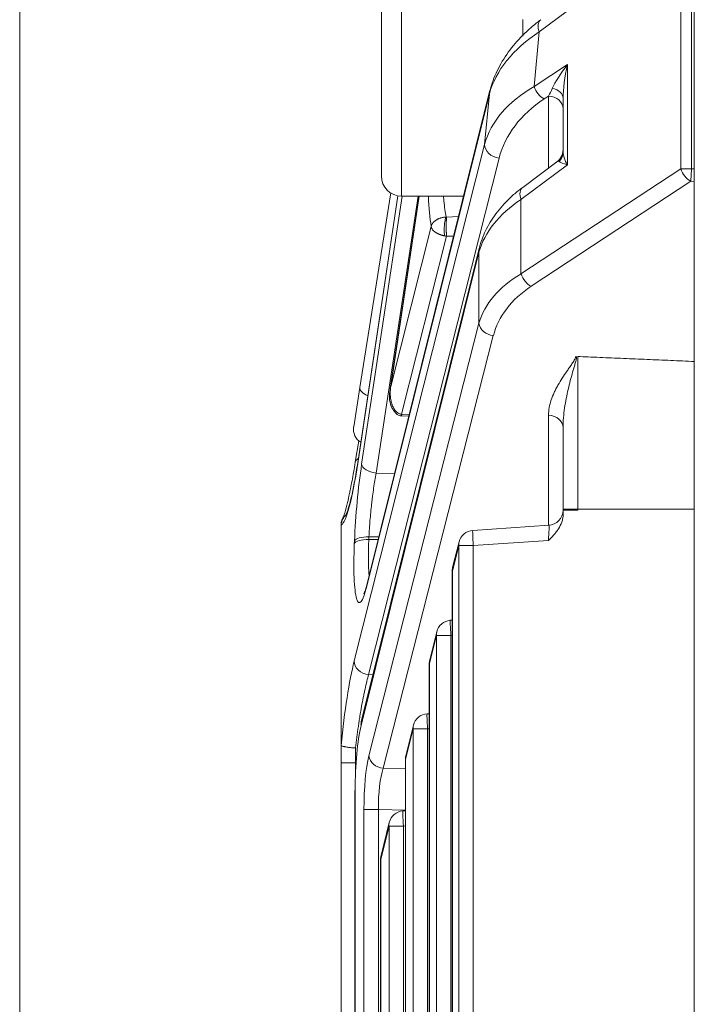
# Model space of a CAD drawing. Header units: millimetres. Extents: x 0 to 837, y 0 to 589.
# Tile 91 of 167: x 373 to 387, y 495 to 515. Entities that reach past the tile are written whole.
import ezdxf

# ---------------------------------------------------------------- set-up
doc = ezdxf.new("R2010")
doc.units = ezdxf.units.MM
doc.layers.add('1', color=7, linetype='Continuous', true_color=0xffffff)

msp = doc.modelspace()

# ---------------------------------------------------------------- linework, layer by layer
at = {"layer": '1', "color": 251, "linetype": 'Continuous', "lineweight": 18}
msp.add_line((373.329, 435.758), (373.329, 549.464), dxfattribs=at)
at = {"layer": '1', "color": 9, "linetype": 'Continuous', "lineweight": 13}
for p, q in [((380.895, 513.27), (380.895, 518.111)), ((380.895, 511.111), (380.895, 513.27))]:
    msp.add_line(p, q, dxfattribs=at)
at = {"layer": '1', "color": 9, "linetype": 'Continuous', "lineweight": 18}
for p, q in [((380.495, 517.711), (380.495, 513.423)), ((383.295, 514.278), (383.295, 514.611)), ((380.495, 513.423), (380.495, 511.511)), ((380.895, 511.111), (382.124, 511.111))]:
    msp.add_line(p, q, dxfattribs=at)
at = {"layer": '1', "color": 27, "linetype": 'Continuous', "lineweight": 13}
for p, q in [((386.425, 511.652), (386.425, 517.616)), ((386.637, 517.616), (386.637, 511.652)), ((384.183, 514.781), (383.622, 514.364)), ((383.622, 514.364), (383.519, 513.282)), ((383.519, 513.282), (384.183, 513.718)), ((384.183, 513.718), (384.183, 511.729)), ((382.634, 513.135), (380.207, 503.39)), ((382.54, 512.135), (382.634, 513.135)), ((383.806, 513.092), (383.721, 513.036)), ((383.806, 511.664), (383.806, 513.092)), ((379.956, 501.908), (382.54, 512.135)), ((382.826, 511.865), (380.243, 501.638)), ((384.183, 511.729), (383.261, 511.044)), ((383.261, 509.572), (386.425, 511.652)), ((386.425, 511.652), (386.637, 511.652)), ((386.627, 511.407), (386.637, 511.652)), ((386.637, 511.652), (386.695, 511.65)), ((386.627, 511.407), (383.463, 509.326)), ((386.695, 511.404), (386.627, 511.407)), ((380.823, 511.117), (380.026, 505.82)), ((380.103, 505.802), (380.909, 511.111)), ((381.222, 511.111), (380.39, 505.627)), ((381.246, 511.111), (380.68, 507.343)), ((383.261, 511.044), (383.261, 509.572)), ((381.787, 510.698), (382.023, 510.705)), ((380.68, 507.343), (381.481, 510.512)), ((381.787, 510.32), (380.896, 506.792)), ((381.926, 510.316), (381.787, 510.32)), ((382.428, 510.004), (380.093, 500.629)), ((382.428, 508.595), (382.428, 510.004)), ((380.248, 500.029), (382.428, 508.595)), ((382.713, 508.35), (380.533, 499.784)), ((380.902, 506.792), (381.047, 506.788)), ((383.806, 504.594), (383.806, 506.773)), ((380.39, 505.627), (380.757, 505.621)), ((384.385, 504.914), (384.095, 504.914)), ((384.385, 504.914), (384.385, 504.894)), ((386.695, 504.914), (384.385, 504.914)), ((380.248, 504.366), (380.246, 504.311)), ((380.246, 504.311), (380.431, 504.314)), ((380.445, 504.369), (380.248, 504.366)), ((379.959, 504.233), (379.962, 504.288)), ((382.03, 504.194), (381.903, 503.684)), ((382.315, 504.194), (382.03, 504.194)), ((382.03, 481.027), (382.03, 504.194)), ((383.806, 504.294), (382.315, 504.194)), ((382.315, 504.194), (382.315, 481.027)), ((381.898, 503.684), (381.903, 503.684)), ((381.903, 503.684), (381.903, 481.538)), ((381.587, 502.414), (381.447, 501.855)), ((381.872, 502.414), (381.587, 502.414)), ((381.587, 482.807), (381.587, 502.414)), ((381.898, 502.416), (381.872, 502.414)), ((381.872, 502.414), (381.872, 482.807)), ((381.443, 501.855), (381.447, 501.855)), ((381.447, 501.855), (381.447, 483.367)), ((380.243, 501.638), (380.33, 501.635)), ((381.125, 500.563), (380.974, 499.956)), ((381.41, 500.563), (381.125, 500.563)), ((381.125, 484.659), (381.125, 500.563)), ((381.443, 500.565), (381.41, 500.563)), ((381.41, 500.563), (381.41, 484.659)), ((379.985, 500.186), (379.985, 499.889)), ((379.985, 499.889), (379.985, 499.746)), ((379.993, 499.889), (379.985, 499.889)), ((380.97, 499.956), (380.974, 499.956)), ((380.974, 499.956), (380.974, 485.266)), ((380.533, 499.784), (380.97, 499.776)), ((379.975, 499.343), (379.975, 485.879)), ((380.15, 498.967), (380.435, 498.967)), ((380.15, 486.255), (380.15, 498.967)), ((380.435, 498.967), (380.435, 486.255)), ((380.97, 498.957), (380.435, 498.967)), ((380.646, 498.64), (380.484, 497.986)), ((380.931, 498.64), (380.646, 498.64)), ((380.646, 486.582), (380.646, 498.64)), ((380.97, 498.642), (380.931, 498.64)), ((380.931, 498.64), (380.931, 486.582)), ((380.479, 497.986), (380.484, 497.986)), ((380.484, 497.986), (380.484, 487.235))]:
    msp.add_line(p, q, dxfattribs=at)
at = {"layer": '1', "color": 252, "linetype": 'Continuous', "lineweight": 18}
msp.add_line((386.695, 517.528), (386.695, 467.694), dxfattribs=at)
at = {"layer": '1', "color": 27, "linetype": 'Continuous', "lineweight": 18}
for p, q in [((382.64, 513.183), (380.213, 503.437)), ((384.095, 511.985), (384.095, 513.053)), ((383.974, 511.79), (383.295, 511.285)), ((380.07, 507.323), (380.68, 511.174)), ((380.82, 511.118), (380.027, 505.839)), ((381.244, 511.111), (380.672, 507.305)), ((382.433, 510.076), (380.097, 500.702)), ((379.946, 506.542), (380.07, 507.323)), ((380.874, 506.759), (381.039, 506.753)), ((380.047, 506.268), (379.977, 505.843)), ((384.095, 504.894), (384.095, 504.914)), ((384.385, 504.894), (384.095, 504.894)), ((384.095, 504.894), (384.095, 504.808)), ((379.695, 504.576), (379.695, 500.258)), ((383.815, 504.595), (382.306, 504.494)), ((382.035, 504.267), (381.907, 503.756)), ((381.898, 503.684), (381.898, 481.538)), ((381.898, 502.716), (381.862, 502.713)), ((381.591, 502.487), (381.452, 501.927)), ((381.443, 501.855), (381.443, 483.367)), ((381.443, 500.865), (381.401, 500.862)), ((381.13, 500.635), (380.979, 500.028)), ((379.695, 499.889), (379.695, 500.258)), ((379.695, 485.332), (379.695, 499.889)), ((380.97, 499.956), (380.97, 485.266)), ((379.971, 499.343), (379.975, 499.343)), ((379.971, 499.343), (379.971, 485.879)), ((380.97, 498.942), (380.922, 498.939)), ((380.651, 498.712), (380.488, 498.059)), ((380.479, 497.986), (380.479, 487.235))]:
    msp.add_line(p, q, dxfattribs=at)
for centre, start, end in [((383.795, 512.031), 303.1263, 0), ((380.242, 506.495), 171, 238.7318), ((383.795, 504.894), 272.7503, 0), ((382.326, 504.194), 93.8378, 166.0098), ((382.198, 503.684), 166.0098, 180), ((381.882, 502.414), 93.8378, 166.0098), ((381.743, 501.855), 166.0098, 180), ((381.421, 500.563), 93.8378, 166.0098), ((381.27, 499.956), 166.0098, 180), ((380.942, 498.64), 93.8378, 166.0098), ((380.779, 497.986), 166.0098, 180)]:
    msp.add_arc(centre, 0.3, start, end, dxfattribs=at)
at = {"layer": '1', "color": 9, "linetype": 'Continuous', "lineweight": 18}
msp.add_arc((380.895, 511.511), 0.4, 180, 270, dxfattribs=at)
at = {"layer": '1', "color": 27, "linetype": 'Continuous', "lineweight": 13}
for centre, major_axis, ratio, start_param, end_param in [((383.834, 514.364), (0.179, -0.241), 0.626002, 3.141598, 4.277116), ((385.616, 513.014), (3.018, 0.421), 0.653782, 2.198014, 2.870907), ((384.395, 513.718), (0.541, 0.66), 0.194741, 1.728932, 2.514331), ((384.395, 513.718), (0.223, 0.939), 0.214071, 1.621477, 2.406875), ((385.498, 511.77), (3.007, -0.015), 0.665515, 2.292379, 2.965272), ((383.732, 513.282), (0.165, -0.251), 0.641183, 4.313379, 5.439671), ((383.795, 513.323), (0.206, 0.477), 0.213451, 4.29955, 4.640444), ((383.795, 512.846), (-0.3, 0), 0.819152, 3.141593, 4.677482), ((383.795, 513.053), (-0.3, 0), 0.669801, 3.141593, 4.419012), ((385.488, 511.524), (2.708, 0.085), 0.747925, 2.25766, 2.930553), ((382.837, 512.111), (0.291, -0.073), 0.813646, 3.342716, 4.879859), ((383.795, 511.985), (-0.3, 0), 0.919568, 2.392797, 3.141593), ((384.395, 511.729), (0.265, -0.346), 0.403982, 3.626829, 4.412227), ((383.795, 511.283), (0.215, 0.517), 0.179539, 6.224986, 6.57513), ((384.395, 511.729), (0.388, -0.083), 0.13042, 3.377338, 4.162736), ((386.637, 511.652), (0.165, -0.251), 0.641183, 4.313379, 5.439671), ((383.474, 511.044), (0.179, -0.241), 0.626002, 3.141615, 4.277116), ((382.068, 514.622), (0.389, 4.61), 0.116516, 2.446381, 2.681235), ((385.383, 509.789), (2.998, 0.19), 0.628654, 2.316271, 2.927136), ((385.383, 508.154), (2.998, -0.19), 0.628654, 2.396118, 3.006983), ((383.474, 509.572), (0.165, -0.251), 0.641183, 4.313379, 5.439671), ((385.372, 507.908), (2.695, -0.225), 0.697728, 2.414287, 3.025152), ((382.724, 508.595), (0.291, -0.074), 0.813543, 3.444838, 4.881321), ((380.366, 507.276), (0.296, -0.047), 0.49948, 3.141593, 4.297103), ((383.795, 506.527), (-0.3, 0), 0.819152, 3.141593, 4.677482), ((380.273, 505.794), (0.296, -0.049), 0.49073, 2.567727, 3.141578), ((379.879, 507.028), (0.206, 2.437), 0.116516, 3.219862, 4.203194), ((380.21, 504.902), (0.151, 1.785), 0.116516, 1.052468, 1.931886), ((380.4, 505.777), (-0.297, 0.045), 0.499685, 0.134482, 1.611261), ((383.795, 504.293), (0.02, 0.302), 0.034205, 4.719319, 6.282303), ((380.256, 504.208), (-0.3, 0.012), 0.34382, 4.761165, 6.15919), ((380.259, 504.263), (-0.3, 0.012), 0.34382, 4.761165, 6.15919), ((382.326, 504.194), (-0.02, 0.299), 0.034821, 0.000028, 1.56846), ((380.207, 504.847), (0.151, 1.785), 0.116516, 1.931886, 3.767324), ((382.326, 504.194), (-0.291, 0.073), 0.807933, 6.283173, 6.582308), ((382.198, 503.684), (-0.291, 0.073), 0.807933, 6.283173, 6.582308), ((381.882, 502.414), (-0.02, 0.299), 0.034821, 0.000028, 1.56846), ((381.882, 502.414), (-0.291, 0.073), 0.807933, 6.283173, 6.582308), ((379.952, 499.907), (0.206, 2.434), 0.116516, 0.615683, 1.444416), ((380.253, 501.883), (0.291, -0.073), 0.813646, 3.342716, 4.879859), ((381.743, 501.855), (-0.291, 0.073), 0.807933, 6.283173, 6.582308), ((381.421, 500.563), (-0.02, 0.299), 0.034821, 0.000028, 1.56846), ((381.421, 500.563), (-0.291, 0.073), 0.807933, 6.283173, 6.582308), ((380.38, 498.962), (0.001, -1.3), 0.177496, 3.749106, 4.708402), ((380.543, 500.029), (0.291, -0.074), 0.813543, 3.444838, 4.881321), ((381.27, 499.956), (-0.291, 0.073), 0.807933, 6.283173, 6.582308), ((380.676, 498.962), (0.007, -1), 0.241147, 3.746369, 4.705666), ((380.942, 498.64), (-0.02, 0.299), 0.034821, 0.000028, 1.56846), ((380.942, 498.64), (-0.291, 0.073), 0.807933, 6.283173, 6.582308), ((380.779, 497.986), (-0.291, 0.073), 0.807933, 6.283173, 6.582308)]:
    msp.add_ellipse(centre, major_axis=major_axis, ratio=ratio, start_param=start_param, end_param=end_param, dxfattribs=at)
at = {"layer": '1', "color": 27, "linetype": 'Continuous', "lineweight": 18}
for centre, major_axis, ratio, start_param, end_param in [((382.931, 513.111), (0.291, -0.073), 0.80794, 3.141586, 3.339982), ((382.724, 510.004), (0.291, -0.073), 0.807933, 3.14158, 3.440715), ((380.323, 505.795), (-0.297, 0.045), 0.491877, 6.283169, 6.416974), ((380.504, 503.365), (0.291, -0.073), 0.80794, 3.141586, 3.339982), ((380.253, 499.343), (0, 1.576), 0.17633, 0.6159, 1.570796), ((380.388, 500.629), (0.291, -0.073), 0.807933, 3.14158, 3.440715)]:
    msp.add_ellipse(centre, major_axis=major_axis, ratio=ratio, start_param=start_param, end_param=end_param, dxfattribs=at)
for points, knots in [([(383.655, 514.605), (383.588, 514.555), (383.401, 514.405), (383.131, 514.134), (382.877, 513.781), (382.721, 513.459), (382.658, 513.256), (382.64, 513.183)], [0, 0, 0, 0, 0.124928, 0.36351, 0.609906, 0.861692, 1, 1, 1, 1]), ([(383.295, 511.285), (383.232, 511.238), (383.059, 511.099), (382.812, 510.843), (382.593, 510.517), (382.482, 510.256), (382.441, 510.109), (382.433, 510.076)], [0, 0, 0, 0, 0.138154, 0.401056, 0.671125, 0.927367, 1, 1, 1, 1]), ([(381.787, 510.698), (381.787, 510.697), (381.786, 510.694), (381.786, 510.691), (381.786, 510.687), (381.785, 510.684), (381.785, 510.68), (381.785, 510.676), (381.784, 510.671), (381.784, 510.667), (381.784, 510.663), (381.783, 510.658), (381.783, 510.653), (381.783, 510.648), (381.782, 510.643), (381.782, 510.638), (381.782, 510.633), (381.782, 510.628), (381.781, 510.622), (381.781, 510.617), (381.781, 510.611), (381.781, 510.606), (381.781, 510.6), (381.78, 510.594), (381.78, 510.588), (381.78, 510.583), (381.78, 510.577), (381.78, 510.571), (381.78, 510.565), (381.78, 510.559), (381.78, 510.553), (381.78, 510.547), (381.779, 510.541), (381.779, 510.535), (381.779, 510.529), (381.779, 510.524), (381.779, 510.516), (381.779, 510.506), (381.779, 510.493), (381.78, 510.481), (381.78, 510.468), (381.78, 510.455), (381.78, 510.443), (381.781, 510.43), (381.781, 510.418), (381.781, 510.405), (381.782, 510.393), (381.783, 510.381), (381.783, 510.37), (381.784, 510.359), (381.784, 510.348), (381.785, 510.338), (381.786, 510.328), (381.787, 510.323), (381.787, 510.32)], [0, 0, 0, 0, 0.01571, 0.031336, 0.046877, 0.062333, 0.077705, 0.092994, 0.108197, 0.123317, 0.138353, 0.153305, 0.168173, 0.182957, 0.197657, 0.212274, 0.226807, 0.241256, 0.255622, 0.269905, 0.284105, 0.298221, 0.312254, 0.326204, 0.340071, 0.353855, 0.367557, 0.381175, 0.394711, 0.408164, 0.421535, 0.434823, 0.448029, 0.461152, 0.474194, 0.487153, 0.50003, 0.526623, 0.553564, 0.580855, 0.608496, 0.636488, 0.664832, 0.693528, 0.722576, 0.751978, 0.781735, 0.811846, 0.842313, 0.873135, 0.904315, 0.935852, 0.967747, 1, 1, 1, 1]), ([(384.385, 507.936), (384.453, 507.933), (384.599, 507.927), (384.823, 507.918), (385.057, 507.908), (385.291, 507.898), (385.525, 507.888), (385.759, 507.878), (385.993, 507.868), (386.227, 507.858), (386.461, 507.848), (386.617, 507.841), (386.695, 507.838)], [0, 0, 0, 0, 0.088472, 0.189753, 0.291034, 0.392315, 0.493596, 0.594876, 0.696157, 0.797438, 0.898719, 1, 1, 1, 1]), ([(380.669, 507.284), (380.655, 507.231), (380.648, 507.126), (380.675, 506.963), (380.742, 506.854), (380.798, 506.797), (380.835, 506.771), (380.855, 506.764), (380.864, 506.761)], [0, 0, 0, 0, 0.313696, 0.596641, 0.799272, 0.90669, 0.956485, 1, 1, 1, 1]), ([(380.669, 507.27), (380.669, 507.271), (380.669, 507.273), (380.669, 507.277), (380.669, 507.283), (380.67, 507.289), (380.67, 507.296), (380.671, 507.301), (380.672, 507.304), (380.672, 507.305)], [0, 0, 0, 0, 0.030553, 0.191966, 0.364, 0.546656, 0.739933, 0.943832, 1, 1, 1, 1]), ([(380.902, 506.792), (380.902, 506.791), (380.901, 506.788), (380.9, 506.784), (380.899, 506.781), (380.898, 506.778), (380.897, 506.775), (380.896, 506.773), (380.895, 506.77), (380.894, 506.768), (380.893, 506.766), (380.893, 506.765), (380.892, 506.763), (380.891, 506.762), (380.89, 506.761), (380.89, 506.76), (380.889, 506.759), (380.888, 506.759), (380.888, 506.759), (380.887, 506.758), (380.887, 506.758), (380.887, 506.758)], [0, 0, 0, 0, 0.061474, 0.122034, 0.181681, 0.240416, 0.298239, 0.355151, 0.411154, 0.466248, 0.520434, 0.573713, 0.626085, 0.677552, 0.728115, 0.777774, 0.826531, 0.874386, 0.921339, 0.967393, 1, 1, 1, 1]), ([(384.095, 504.914), (384.095, 505.054), (384.095, 505.192), (384.095, 505.466), (384.095, 505.738), (384.095, 506.005), (384.095, 506.204), (384.095, 506.269), (384.095, 506.4), (384.095, 506.464), (384.095, 506.527)], [0, 0, 0, 0, 0.25, 0.25, 0.5, 0.75, 0.75, 0.875, 0.875, 1, 1, 1, 1]), ([(380.027, 505.839), (380.017, 505.773), (379.987, 505.587), (379.937, 505.311), (379.879, 505.056), (379.828, 504.884), (379.794, 504.8), (379.784, 504.781), (379.783, 504.781)], [0, 0, 0, 0, 0.114788, 0.332126, 0.547451, 0.735444, 0.897748, 1, 1, 1, 1]), ([(379.977, 505.843), (379.966, 505.775), (379.935, 505.589), (379.895, 505.373), (379.869, 505.251), (379.862, 505.221)], [0, 0, 0, 0, 0.279973, 0.810788, 1, 1, 1, 1]), ([(379.862, 505.221), (379.849, 505.157), (379.818, 505.012), (379.777, 504.857), (379.747, 504.767), (379.737, 504.749), (379.737, 504.749)], [0, 0, 0, 0, 0.226096, 0.571682, 0.836865, 1, 1, 1, 1]), ([(379.785, 504.788), (379.779, 504.783), (379.774, 504.777), (379.762, 504.764), (379.757, 504.756), (379.741, 504.734), (379.731, 504.719), (379.72, 504.694), (379.716, 504.685), (379.71, 504.668), (379.707, 504.66), (379.7, 504.633), (379.697, 504.615), (379.696, 504.597)], [0, 0, 0, 0, 0.114036, 0.114036, 0.240602, 0.240602, 0.493735, 0.493735, 0.620301, 0.620301, 0.746867, 0.746867, 1, 1, 1, 1]), ([(379.76, 504.781), (379.758, 504.779), (379.757, 504.777), (379.744, 504.76), (379.735, 504.745), (379.723, 504.722), (379.719, 504.714), (379.712, 504.697), (379.71, 504.689), (379.702, 504.664), (379.699, 504.646), (379.697, 504.629)], [0, 0, 0, 0, 0.051308, 0.051308, 0.367539, 0.367539, 0.525654, 0.525654, 0.683769, 0.683769, 1, 1, 1, 1]), ([(384.095, 504.808), (384.095, 504.783), (384.093, 504.758), (384.084, 504.708), (384.077, 504.684), (384.053, 504.611), (384.03, 504.566), (383.989, 504.503), (383.974, 504.482), (383.943, 504.442), (383.911, 504.404), (383.868, 504.357), (383.841, 504.33), (383.823, 504.312), (383.814, 504.303), (383.806, 504.294)], [0, 0, 0, 0, 0.125, 0.125, 0.25, 0.25, 0.5, 0.5, 0.625, 0.625, 0.75, 0.875, 0.9375, 0.9375, 1, 1, 1, 1]), ([(379.695, 504.6), (379.695, 504.602), (379.695, 504.604), (379.695, 504.608), (379.695, 504.61), (379.695, 504.614), (379.696, 504.617), (379.696, 504.622), (379.696, 504.625), (379.697, 504.629)], [0, 0, 0, 0, 0.25, 0.25, 0.5, 0.5, 0.75, 0.75, 1, 1, 1, 1]), ([(379.696, 504.597), (379.696, 504.593), (379.695, 504.589), (379.695, 504.582), (379.695, 504.579), (379.695, 504.576)], [0, 0, 0, 0, 0.5, 0.5, 1, 1, 1, 1]), ([(380.213, 503.437), (380.204, 503.402), (380.184, 503.326), (380.158, 503.254), (380.148, 503.235), (380.148, 503.235)], [0, 0, 0, 0, 0.298925, 0.729751, 1, 1, 1, 1]), ([(379.695, 500.258), (379.695, 500.256), (379.695, 500.253), (379.695, 500.249), (379.695, 500.247), (379.695, 500.243), (379.696, 500.241), (379.696, 500.239), (379.696, 500.238), (379.697, 500.237)], [0, 0, 0, 0, 0.25, 0.25, 0.5, 0.5, 0.75, 0.75, 1, 1, 1, 1]), ([(379.985, 500.186), (379.98, 500.186), (379.976, 500.186), (379.967, 500.187), (379.962, 500.187), (379.949, 500.188), (379.94, 500.189), (379.914, 500.191), (379.897, 500.192), (379.872, 500.195), (379.864, 500.196), (379.848, 500.198), (379.84, 500.199), (379.818, 500.202), (379.804, 500.204), (379.784, 500.208), (379.777, 500.209), (379.766, 500.211), (379.76, 500.213), (379.744, 500.216), (379.735, 500.219), (379.722, 500.223), (379.719, 500.224), (379.712, 500.227), (379.709, 500.228), (379.702, 500.232), (379.699, 500.235), (379.697, 500.237)], [0, 0, 0, 0, 0.03125, 0.03125, 0.0625, 0.0625, 0.125, 0.125, 0.25, 0.25, 0.3125, 0.3125, 0.375, 0.375, 0.5, 0.5, 0.5625, 0.5625, 0.625, 0.625, 0.75, 0.75, 0.8125, 0.8125, 0.875, 0.875, 1, 1, 1, 1])]:
    msp.add_open_spline(points, degree=3, knots=knots, dxfattribs=at)
at = {"layer": '1', "color": 27, "linetype": 'Continuous', "lineweight": 13}
for points, knots in [([(381.726, 511.107), (381.729, 511.076), (381.732, 511.046), (381.746, 510.896), (381.76, 510.79), (381.777, 510.698)], [0, 0, 0, 0, 0.196545, 0.196545, 1, 1, 1, 1]), ([(381.481, 510.512), (381.481, 510.514), (381.482, 510.518), (381.484, 510.523), (381.486, 510.529), (381.488, 510.534), (381.49, 510.539), (381.492, 510.544), (381.494, 510.548), (381.496, 510.552), (381.498, 510.556), (381.5, 510.56), (381.502, 510.563), (381.505, 510.566), (381.506, 510.569), (381.508, 510.572), (381.51, 510.574), (381.512, 510.576), (381.517, 510.584), (381.527, 510.595), (381.543, 510.611), (381.56, 510.624), (381.576, 510.636), (381.591, 510.645), (381.605, 510.653), (381.62, 510.66), (381.635, 510.667), (381.65, 510.673), (381.665, 510.678), (381.681, 510.683), (381.697, 510.687), (381.713, 510.69), (381.729, 510.693), (381.745, 510.695), (381.761, 510.697), (381.771, 510.697), (381.777, 510.698)], [0, 0, 0, 0, 0.021733, 0.042583, 0.062553, 0.081642, 0.099852, 0.117183, 0.133635, 0.149209, 0.163906, 0.177726, 0.190669, 0.202737, 0.213929, 0.224245, 0.233687, 0.242255, 0.249948, 0.319016, 0.383672, 0.443951, 0.499888, 0.541969, 0.583386, 0.624154, 0.66429, 0.703812, 0.742736, 0.781081, 0.818863, 0.856102, 0.892816, 0.929023, 0.964745, 1, 1, 1, 1]), ([(381.75, 510.325), (381.745, 510.347), (381.742, 510.378), (381.74, 510.446), (381.741, 510.485), (381.746, 510.559), (381.75, 510.595), (381.759, 510.641), (381.764, 510.662), (381.769, 510.679), (381.773, 510.689), (381.775, 510.694), (381.777, 510.698)], [0, 0, 0, 0, 0.25, 0.25, 0.5, 0.5, 0.75, 0.75, 0.875, 0.9375, 0.9375, 1, 1, 1, 1]), ([(381.75, 510.325), (381.747, 510.325), (381.741, 510.326), (381.733, 510.328), (381.724, 510.33), (381.716, 510.332), (381.707, 510.334), (381.699, 510.336), (381.691, 510.339), (381.682, 510.341), (381.674, 510.344), (381.666, 510.347), (381.657, 510.35), (381.649, 510.353), (381.641, 510.356), (381.633, 510.359), (381.625, 510.363), (381.617, 510.367), (381.61, 510.37), (381.602, 510.374), (381.595, 510.378), (381.588, 510.383), (381.58, 510.387), (381.573, 510.391), (381.567, 510.396), (381.557, 510.403), (381.544, 510.413), (381.529, 510.426), (381.516, 510.44), (381.507, 510.451), (381.501, 510.46), (381.498, 510.465), (381.494, 510.471), (381.491, 510.477), (381.488, 510.485), (381.485, 510.493), (381.482, 510.502), (381.481, 510.509), (381.481, 510.512)], [0, 0, 0, 0, 0.019084, 0.038296, 0.05764, 0.07712, 0.096738, 0.116498, 0.136405, 0.15646, 0.176668, 0.197031, 0.217553, 0.238236, 0.259084, 0.280099, 0.301285, 0.322643, 0.344177, 0.36589, 0.387783, 0.40986, 0.432122, 0.454573, 0.477214, 0.500047, 0.556429, 0.61691, 0.681513, 0.750255, 0.769518, 0.792196, 0.81829, 0.8478, 0.880726, 0.917068, 0.956826, 1, 1, 1, 1]), ([(383.806, 506.773), (383.806, 506.824), (383.811, 506.875), (383.83, 506.976), (383.843, 507.026), (383.876, 507.125), (383.896, 507.174), (383.93, 507.247), (383.942, 507.271), (383.967, 507.319), (383.98, 507.344), (384.021, 507.416), (384.049, 507.463), (384.11, 507.558), (384.142, 507.604), (384.19, 507.675), (384.206, 507.698), (384.239, 507.745), (384.255, 507.768), (384.279, 507.803), (384.286, 507.815), (384.302, 507.839), (384.309, 507.851), (384.322, 507.875), (384.329, 507.887), (384.338, 507.911), (384.34, 507.924), (384.34, 507.937)], [0, 0, 0, 0, 0.125, 0.125, 0.25, 0.25, 0.375, 0.375, 0.4375, 0.4375, 0.5, 0.5, 0.625, 0.625, 0.75, 0.75, 0.8125, 0.8125, 0.875, 0.875, 0.90625, 0.90625, 0.9375, 0.9375, 0.96875, 0.96875, 1, 1, 1, 1]), ([(384.362, 507.936), (384.362, 507.923), (384.361, 507.911), (384.358, 507.885), (384.355, 507.873), (384.349, 507.847), (384.345, 507.835), (384.338, 507.809), (384.335, 507.796), (384.323, 507.758), (384.316, 507.731), (384.3, 507.678), (384.292, 507.652), (384.253, 507.516), (384.223, 507.403), (384.182, 507.225), (384.169, 507.165), (384.145, 507.042), (384.135, 506.98), (384.116, 506.854), (384.109, 506.79), (384.098, 506.66), (384.095, 506.594), (384.095, 506.527)], [0, 0, 0, 0, 0.03125, 0.03125, 0.0625, 0.0625, 0.09375, 0.09375, 0.125, 0.125, 0.1875, 0.1875, 0.25, 0.25, 0.5, 0.5, 0.625, 0.625, 0.75, 0.75, 0.875, 0.875, 1, 1, 1, 1]), ([(384.385, 507.935), (384.385, 507.85), (384.385, 507.759), (384.385, 507.563), (384.385, 507.458), (384.385, 507.319), (384.385, 507.291), (384.385, 507.233), (384.385, 507.204), (384.385, 507.116), (384.385, 507.057), (384.385, 506.874), (384.385, 506.622), (384.385, 506.354), (384.385, 506.182), (384.385, 506.147), (384.385, 506.077), (384.385, 505.971), (384.385, 505.793), (384.385, 505.649), (384.385, 505.504), (384.385, 505.43), (384.385, 505.21), (384.385, 505.062), (384.385, 504.914)], [0, 0, 0, 0, 0.125, 0.125, 0.25, 0.25, 0.28125, 0.28125, 0.3125, 0.3125, 0.375, 0.375, 0.5, 0.625, 0.625, 0.65625, 0.65625, 0.6875, 0.75, 0.8125, 0.8125, 0.875, 0.875, 1, 1, 1, 1]), ([(380.896, 506.792), (380.887, 506.793), (380.877, 506.795), (380.857, 506.801), (380.848, 506.805), (380.829, 506.815), (380.82, 506.82), (380.804, 506.832), (380.796, 506.839), (380.78, 506.854), (380.772, 506.863), (380.757, 506.883), (380.75, 506.893), (380.737, 506.915), (380.731, 506.926), (380.72, 506.949), (380.715, 506.961), (380.708, 506.98), (380.705, 506.988), (380.701, 507.002), (380.698, 507.01), (380.692, 507.032), (380.689, 507.047), (380.683, 507.076), (380.679, 507.099), (380.676, 507.122), (380.675, 507.137), (380.674, 507.145), (380.672, 507.169), (380.672, 507.185), (380.671, 507.218), (380.671, 507.234), (380.673, 507.265), (380.674, 507.281), (380.676, 507.312), (380.678, 507.328), (380.68, 507.343)], [0, 0, 0, 0, 0.044558, 0.044558, 0.089115, 0.089115, 0.133673, 0.133673, 0.178231, 0.178231, 0.236549, 0.236549, 0.294867, 0.294867, 0.353185, 0.353185, 0.411503, 0.411503, 0.447724, 0.447724, 0.483945, 0.483945, 0.556388, 0.556388, 0.62883, 0.665051, 0.665051, 0.701272, 0.701272, 0.775954, 0.775954, 0.850636, 0.850636, 0.925318, 0.925318, 1, 1, 1, 1]), ([(380.672, 507.305), (380.672, 507.306), (380.673, 507.311), (380.674, 507.318), (380.676, 507.326), (380.678, 507.334), (380.679, 507.34), (380.68, 507.343)], [0, 0, 0, 0, 0.141051, 0.341595, 0.551601, 0.771069, 1, 1, 1, 1]), ([(380.39, 505.627), (380.381, 505.58), (380.365, 505.484), (380.341, 505.332), (380.327, 505.227), (380.317, 505.147), (380.313, 505.12), (380.307, 505.066), (380.304, 505.039), (380.295, 504.958), (380.283, 504.85), (380.274, 504.741), (380.267, 504.659), (380.265, 504.632), (380.261, 504.578), (380.259, 504.551), (380.254, 504.471), (380.251, 504.418), (380.248, 504.366)], [0, 0, 0, 0, 0.125, 0.25, 0.375, 0.375, 0.4375, 0.4375, 0.5, 0.5, 0.625, 0.75, 0.75, 0.8125, 0.8125, 0.875, 0.875, 1, 1, 1, 1]), ([(380.246, 504.311), (380.243, 504.257), (380.239, 504.152), (380.237, 504.054), (380.237, 503.982), (380.237, 503.947), (380.237, 503.913), (380.237, 503.89), (380.238, 503.879), (380.238, 503.824), (380.241, 503.741), (380.246, 503.667), (380.25, 503.62), (380.251, 503.608), (380.253, 503.596)], [0, 0, 0, 0, 0.186047, 0.372093, 0.372093, 0.465116, 0.511628, 0.511628, 0.55814, 0.55814, 0.744186, 0.930233, 0.930233, 1, 1, 1, 1]), ([(380.243, 501.638), (380.23, 501.596), (380.206, 501.506), (380.183, 501.406), (380.165, 501.327), (380.159, 501.3), (380.148, 501.244), (380.142, 501.215), (380.125, 501.128), (380.102, 501.008), (380.08, 500.88), (380.065, 500.781), (380.059, 500.747), (380.049, 500.679), (380.044, 500.645), (380.029, 500.541), (380.01, 500.402), (379.993, 500.258), (379.985, 500.186)], [0, 0, 0, 0, 0.125, 0.25, 0.25, 0.3125, 0.3125, 0.375, 0.375, 0.5, 0.625, 0.625, 0.6875, 0.6875, 0.75, 0.75, 0.875, 1, 1, 1, 1]), ([(379.985, 499.889), (379.946, 499.889), (379.908, 499.889), (379.838, 499.889), (379.806, 499.889), (379.753, 499.889), (379.731, 499.889), (379.703, 499.889), (379.695, 499.889), (379.695, 499.889)], [0, 0, 0, 0, 0.250066, 0.250066, 0.500132, 0.500132, 0.750197, 0.750197, 1, 1, 1, 1])]:
    msp.add_open_spline(points, degree=3, knots=knots, dxfattribs=at)
for points, degree in [([(381.777, 510.697), (381.78, 510.697), (381.784, 510.697), (381.787, 510.698)], 3), ([(381.787, 510.32), (381.774, 510.321), (381.762, 510.322), (381.75, 510.325)], 3), ([(380.896, 506.792), (380.884, 506.77), (380.873, 506.759), (380.864, 506.761)], 3), ([(380.896, 506.792), (380.902, 506.792)], 1)]:
    msp.add_open_spline(points, degree=degree, dxfattribs=at)

doc.saveas('drawing.dxf')
